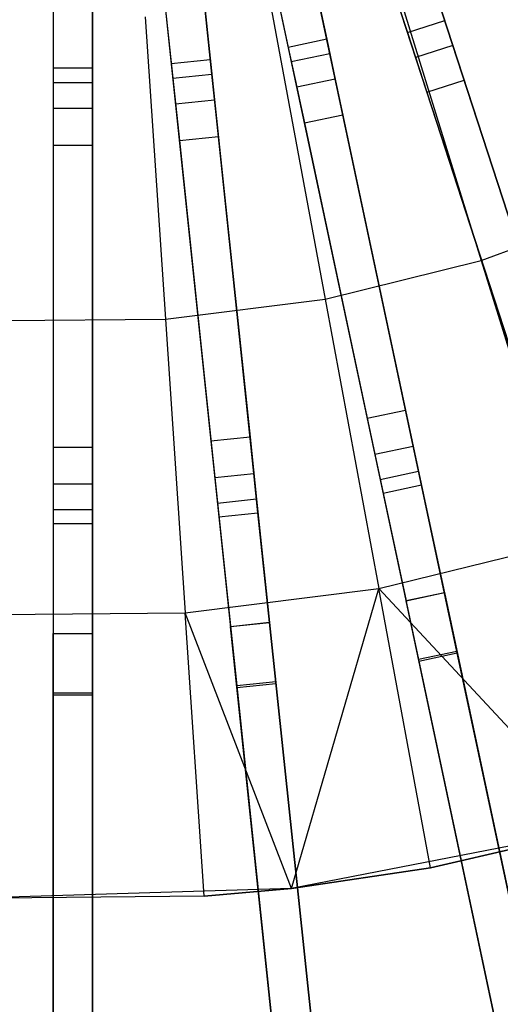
# Model space of a CAD drawing. Extents: x 1 to 71.1, y -35.1 to 35.1.
# Tile 44 of 85: x 35.8 to 37.7, y -7.9 to -4.1. Entities that reach past the tile are written whole.
import ezdxf

# ---------------------------------------------------------------- set-up
doc = ezdxf.new("R2010")
doc.units = 0
doc.header["$LTSCALE"] = 2.54
doc.layers.get('0').update_dxf_attribs({"color": 13, "linetype": 'CONTINUOUS'})

# ---------------------------------------------------------------- blocks, each defined once
blk = doc.blocks.new('LPUMPKIN_L_444_STL')
at = {"color": 0}
for p, q in [((38.173, -6.3579, 49.4529), (36.9936, -2.7282, 49.6954)), ((38.173, -6.3579, 49.4529), (36.9936, -2.7282, 49.6954)), ((36.994, -2.7292, 49.8454), (38.1753, -6.3649, 49.603)), ((36.994, -2.7292, 49.8454), (38.1753, -6.3649, 49.603)), ((36.851, -2.7745, 49.6954), (38.0303, -6.4042, 49.4529)), ((36.851, -2.7745, 49.6954), (38.0303, -6.4042, 49.4529)), ((36.8513, -2.7756, 49.8454), (38.0326, -6.4113, 49.603)), ((36.8513, -2.7756, 49.8454), (38.0326, -6.4113, 49.603)), ((37.4965, -6.5464, 49.453), (36.7032, -2.8141, 49.6954)), ((37.4965, -6.5464, 49.453), (36.7032, -2.8141, 49.6954)), ((36.7034, -2.8152, 49.8454), (37.498, -6.5537, 49.603)), ((36.7034, -2.8152, 49.8454), (37.498, -6.5537, 49.603)), ((36.5564, -2.8453, 49.6954), (37.3498, -6.5776, 49.453)), ((36.5564, -2.8453, 49.6954), (37.3498, -6.5776, 49.453)), ((36.5567, -2.8464, 49.8454), (37.3513, -6.5849, 49.603)), ((36.5567, -2.8464, 49.8454), (37.3513, -6.5849, 49.603)), ((35.9533, -2.8929, 49.6954), (35.9533, -6.7068, 49.4532)), ((35.9533, -2.8929, 49.6954), (35.9533, -6.7068, 49.4532)), ((35.9533, -2.8941, 49.8454), (35.9533, -6.7142, 49.6032)), ((35.9533, -2.8941, 49.8454), (35.9533, -6.7142, 49.6032)), ((36.1033, -6.7068, 49.4532), (36.1033, -2.8929, 49.6954)), ((36.1033, -6.7068, 49.4532), (36.1033, -2.8929, 49.6954)), ((36.1033, -2.8941, 49.8454), (36.1033, -6.7142, 49.6032)), ((36.1033, -2.8941, 49.8454), (36.1033, -6.7142, 49.6032)), ((36.2561, -2.8849, 49.6954), (36.6549, -6.6788, 49.4531)), ((36.2561, -2.8849, 49.6954), (36.6549, -6.6788, 49.4531)), ((36.2562, -2.886, 49.8454), (36.6557, -6.6862, 49.6031)), ((36.2562, -2.886, 49.8454), (36.6557, -6.6862, 49.6031)), ((36.8041, -6.6632, 49.4531), (36.4053, -2.8692, 49.6954)), ((36.8041, -6.6632, 49.4531), (36.4053, -2.8692, 49.6954)), ((36.4054, -2.8704, 49.8454), (36.8048, -6.6705, 49.6031)), ((36.4054, -2.8704, 49.8454), (36.8048, -6.6705, 49.6031)), ((37.4502, -4.1333, 20.6466), (37.1097, -3.0855, 20.6466)), ((37.4502, -4.1333, 20.6466), (37.1097, -3.0855, 20.6466)), ((36.967, -3.1318, 20.6466), (37.3075, -4.1797, 20.6466)), ((36.967, -3.1318, 20.6466), (37.3075, -4.1797, 20.6466)), ((37.0103, -4.2593, 20.6466), (36.7813, -3.1816, 20.6466)), ((37.0103, -4.2593, 20.6466), (36.7813, -3.1816, 20.6466)), ((36.6345, -3.2128, 20.6466), (36.8636, -4.2905, 20.6466)), ((36.6345, -3.2128, 20.6466), (36.8636, -4.2905, 20.6466)), ((35.9533, -3.2686, 20.6466), (35.9533, -4.3704, 20.6466)), ((35.9533, -3.2686, 20.6466), (35.9533, -4.3704, 20.6466)), ((36.1033, -4.3704, 20.6466), (36.1033, -3.2686, 20.6466)), ((36.1033, -4.3704, 20.6466), (36.1033, -3.2686, 20.6466)), ((36.2954, -3.2585, 20.6466), (36.4106, -4.3543, 20.6466)), ((36.2954, -3.2585, 20.6466), (36.4106, -4.3543, 20.6466)), ((36.5597, -4.3386, 20.6466), (36.4446, -3.2429, 20.6466)), ((36.5597, -4.3386, 20.6466), (36.4446, -3.2429, 20.6466)), ((36.6475, -3.2736, 20.4966), (36.8521, -4.2362, 20.4966)), ((36.6475, -3.2736, 20.4966), (36.8521, -4.2362, 20.4966)), ((36.7942, -3.2424, 20.4966), (36.9988, -4.205, 20.4966)), ((36.7942, -3.2424, 20.4966), (36.9988, -4.205, 20.4966)), ((36.4511, -3.3047, 20.4966), (36.5539, -4.2834, 20.4966)), ((36.4511, -3.3047, 20.4966), (36.5539, -4.2834, 20.4966)), ((35.9533, -3.3308, 20.4966), (35.9533, -4.3149, 20.4966)), ((35.9533, -3.3308, 20.4966), (35.9533, -4.3149, 20.4966)), ((36.1033, -3.3308, 20.4966), (36.1033, -4.3149, 20.4966)), ((36.1033, -3.3308, 20.4966), (36.1033, -4.3149, 20.4966)), ((36.3019, -3.3203, 20.4966), (36.4048, -4.2991, 20.4966)), ((36.3019, -3.3203, 20.4966), (36.4048, -4.2991, 20.4966)), ((37.2472, -3.9442, 209.1785), (37.5895, -5.0518, 209.5511)), ((37.2472, -3.9442, 209.1785), (37.5895, -5.0518, 209.5511)), ((36.7811, -4.059, 209.1785), (36.9925, -5.1989, 209.5511)), ((36.7811, -4.059, 209.1785), (36.9925, -5.1989, 209.5511)), ((37.433, -4.0805, 20.4966), (37.4811, -4.2284, 20.3632)), ((37.433, -4.0805, 20.4966), (37.4811, -4.2284, 20.3632)), ((36.3048, -4.1189, 209.1785), (36.3824, -5.2757, 209.5511)), ((36.3048, -4.1189, 209.1785), (36.3824, -5.2757, 209.5511)), ((37.2904, -4.1269, 20.4966), (37.3384, -4.2748, 20.3632)), ((37.2904, -4.1269, 20.4966), (37.3384, -4.2748, 20.3632)), ((37.3075, -4.1797, 20.6466), (37.4502, -4.1333, 20.6466)), ((37.3075, -4.1797, 20.6466), (37.4502, -4.1333, 20.6466)), ((37.5243, -4.3614, 20.441), (37.4502, -4.1333, 20.6466)), ((37.5243, -4.3614, 20.441), (37.4502, -4.1333, 20.6466)), ((37.3075, -4.1797, 20.6466), (37.3816, -4.4077, 20.441)), ((37.3075, -4.1797, 20.6466), (37.3816, -4.4077, 20.441)), ((36.9988, -4.205, 20.4966), (36.8521, -4.2362, 20.4966)), ((36.9988, -4.205, 20.4966), (36.8521, -4.2362, 20.4966)), ((36.9988, -4.205, 20.4966), (37.0311, -4.3571, 20.3632)), ((36.9988, -4.205, 20.4966), (37.0311, -4.3571, 20.3632)), ((36.8521, -4.2362, 20.4966), (36.8844, -4.3883, 20.3632)), ((36.8521, -4.2362, 20.4966), (36.8844, -4.3883, 20.3632)), ((37.4811, -4.2284, 20.3632), (37.3384, -4.2748, 20.3632)), ((37.4811, -4.2284, 20.3632), (37.3384, -4.2748, 20.3632)), ((37.4811, -4.2284, 20.3632), (37.8815, -5.4609, 11.961)), ((37.4811, -4.2284, 20.3632), (37.8815, -5.4609, 11.961)), ((36.5539, -4.2834, 20.4966), (36.4048, -4.2991, 20.4966)), ((36.5539, -4.2834, 20.4966), (36.4048, -4.2991, 20.4966)), ((36.5539, -4.2834, 20.4966), (36.5702, -4.4381, 20.3632)), ((36.5539, -4.2834, 20.4966), (36.5702, -4.4381, 20.3632)), ((36.8636, -4.2905, 20.6466), (37.0103, -4.2593, 20.6466)), ((36.8636, -4.2905, 20.6466), (37.0103, -4.2593, 20.6466)), ((36.8636, -4.2905, 20.6466), (36.9135, -4.525, 20.441)), ((36.8636, -4.2905, 20.6466), (36.9135, -4.525, 20.441)), ((37.0602, -4.4939, 20.441), (37.0103, -4.2593, 20.6466)), ((37.0602, -4.4939, 20.441), (37.0103, -4.2593, 20.6466)), ((37.3384, -4.2748, 20.3632), (37.7389, -5.5073, 11.961)), ((37.3384, -4.2748, 20.3632), (37.7389, -5.5073, 11.961)), ((36.1033, -4.3149, 20.4966), (35.9533, -4.3149, 20.4966)), ((35.9533, -4.3149, 20.4966), (35.9533, -4.4704, 20.3632)), ((36.1033, -4.3149, 20.4966), (35.9533, -4.3149, 20.4966)), ((35.9533, -4.3149, 20.4966), (35.9533, -4.4704, 20.3632)), ((36.1033, -4.3149, 20.4966), (36.1033, -4.4704, 20.3632)), ((36.1033, -4.3149, 20.4966), (36.1033, -4.4704, 20.3632)), ((36.4048, -4.2991, 20.4966), (36.421, -4.4538, 20.3632)), ((36.4048, -4.2991, 20.4966), (36.421, -4.4538, 20.3632)), ((36.4106, -4.3543, 20.6466), (36.5597, -4.3386, 20.6466)), ((36.4106, -4.3543, 20.6466), (36.5597, -4.3386, 20.6466)), ((36.4106, -4.3543, 20.6466), (36.4356, -4.5928, 20.441)), ((36.4106, -4.3543, 20.6466), (36.4356, -4.5928, 20.441)), ((36.5848, -4.5771, 20.441), (36.5597, -4.3386, 20.6466)), ((36.5848, -4.5771, 20.441), (36.5597, -4.3386, 20.6466)), ((37.0311, -4.3571, 20.3632), (36.8844, -4.3883, 20.3632)), ((37.0311, -4.3571, 20.3632), (36.8844, -4.3883, 20.3632)), ((37.0311, -4.3571, 20.3632), (37.3006, -5.6247, 11.961)), ((37.0311, -4.3571, 20.3632), (37.3006, -5.6247, 11.961)), ((37.3816, -4.4077, 20.441), (37.5243, -4.3614, 20.441)), ((37.3816, -4.4077, 20.441), (37.5243, -4.3614, 20.441)), ((37.9246, -5.5935, 12.0413), (37.5243, -4.3614, 20.441)), ((37.9246, -5.5935, 12.0413), (37.5243, -4.3614, 20.441)), ((35.9533, -4.3704, 20.6466), (36.1033, -4.3704, 20.6466)), ((35.9533, -4.3704, 20.6466), (35.9533, -4.6102, 20.441)), ((35.9533, -4.3704, 20.6466), (36.1033, -4.3704, 20.6466)), ((35.9533, -4.3704, 20.6466), (35.9533, -4.6102, 20.441)), ((36.1033, -4.6102, 20.441), (36.1033, -4.3704, 20.6466)), ((36.1033, -4.6102, 20.441), (36.1033, -4.3704, 20.6466)), ((36.8844, -4.3883, 20.3632), (37.1538, -5.6559, 11.961)), ((36.8844, -4.3883, 20.3632), (37.1538, -5.6559, 11.961)), ((36.5702, -4.4381, 20.3632), (36.421, -4.4538, 20.3632)), ((36.5702, -4.4381, 20.3632), (36.421, -4.4538, 20.3632)), ((36.5702, -4.4381, 20.3632), (36.7057, -5.7269, 11.961)), ((36.5702, -4.4381, 20.3632), (36.7057, -5.7269, 11.961)), ((37.3816, -4.4077, 20.441), (37.782, -5.6398, 12.0413)), ((37.3816, -4.4077, 20.441), (37.782, -5.6398, 12.0413)), ((36.1033, -4.4704, 20.3632), (35.9533, -4.4704, 20.3632)), ((35.9533, -4.4704, 20.3632), (35.9533, -5.7663, 11.961)), ((36.1033, -4.4704, 20.3632), (35.9533, -4.4704, 20.3632)), ((35.9533, -4.4704, 20.3632), (35.9533, -5.7663, 11.961)), ((36.1033, -4.4704, 20.3632), (36.1033, -5.7663, 11.961)), ((36.1033, -4.4704, 20.3632), (36.1033, -5.7663, 11.961)), ((36.421, -4.4538, 20.3632), (36.5565, -5.7426, 11.961)), ((36.421, -4.4538, 20.3632), (36.5565, -5.7426, 11.961)), ((36.9135, -4.525, 20.441), (37.0602, -4.4939, 20.441)), ((36.9135, -4.525, 20.441), (37.0602, -4.4939, 20.441)), ((37.3295, -5.761, 12.0413), (37.0602, -4.4939, 20.441)), ((37.3295, -5.761, 12.0413), (37.0602, -4.4939, 20.441)), ((36.9135, -4.525, 20.441), (37.1828, -5.7922, 12.0413)), ((36.9135, -4.525, 20.441), (37.1828, -5.7922, 12.0413)), ((36.4356, -4.5928, 20.441), (36.5848, -4.5771, 20.441)), ((36.4356, -4.5928, 20.441), (36.5848, -4.5771, 20.441)), ((36.4356, -4.5928, 20.441), (36.571, -5.8812, 12.0413)), ((36.4356, -4.5928, 20.441), (36.571, -5.8812, 12.0413)), ((36.7202, -5.8655, 12.0413), (36.5848, -4.5771, 20.441)), ((36.7202, -5.8655, 12.0413), (36.5848, -4.5771, 20.441)), ((35.9533, -4.6102, 20.441), (36.1033, -4.6102, 20.441)), ((35.9533, -4.6102, 20.441), (35.9533, -5.9057, 12.0413)), ((35.9533, -4.6102, 20.441), (36.1033, -4.6102, 20.441)), ((35.9533, -4.6102, 20.441), (35.9533, -5.9057, 12.0413)), ((36.1033, -5.9057, 12.0413), (36.1033, -4.6102, 20.441)), ((36.1033, -5.9057, 12.0413), (36.1033, -4.6102, 20.441)), ((37.5895, -5.0518, 209.5511), (38.1655, -4.8364, 209.5511)), ((37.5895, -5.0518, 209.5511), (38.1655, -4.8364, 209.5511)), ((36.9925, -5.1989, 209.5511), (37.5895, -5.0518, 209.5511)), ((36.9925, -5.1989, 209.5511), (37.5895, -5.0518, 209.5511)), ((37.5895, -5.0518, 209.5511), (37.9221, -6.1279, 210.0142)), ((37.5895, -5.0518, 209.5511), (37.9221, -6.1279, 210.0142)), ((36.3824, -5.2757, 209.5511), (36.9925, -5.1989, 209.5511)), ((36.3824, -5.2757, 209.5511), (36.9925, -5.1989, 209.5511)), ((36.9925, -5.1989, 209.5511), (37.1979, -6.3063, 210.0142)), ((36.9925, -5.1989, 209.5511), (37.1979, -6.3063, 210.0142)), ((35.7676, -5.2811, 209.5511), (36.3824, -5.2757, 209.5511)), ((35.7676, -5.2811, 209.5511), (36.3824, -5.2757, 209.5511)), ((36.3824, -5.2757, 209.5511), (36.4578, -6.3994, 210.0142)), ((36.3824, -5.2757, 209.5511), (36.4578, -6.3994, 210.0142)), ((37.3006, -5.6247, 11.961), (37.1538, -5.6559, 11.961)), ((37.3006, -5.6247, 11.961), (37.1538, -5.6559, 11.961)), ((37.3006, -5.6247, 11.961), (37.3503, -5.8585, 11.7685)), ((37.3006, -5.6247, 11.961), (37.3503, -5.8585, 11.7685)), ((37.1538, -5.6559, 11.961), (37.2035, -5.8897, 11.7685)), ((37.1538, -5.6559, 11.961), (37.2035, -5.8897, 11.7685)), ((36.7057, -5.7269, 11.961), (36.5565, -5.7426, 11.961)), ((36.7057, -5.7269, 11.961), (36.5565, -5.7426, 11.961)), ((36.5565, -5.7426, 11.961), (36.5815, -5.9803, 11.7685)), ((36.5565, -5.7426, 11.961), (36.5815, -5.9803, 11.7685)), ((36.7057, -5.7269, 11.961), (36.7306, -5.9646, 11.7685)), ((36.7057, -5.7269, 11.961), (36.7306, -5.9646, 11.7685)), ((37.1828, -5.7922, 12.0413), (37.3295, -5.761, 12.0413)), ((37.1828, -5.7922, 12.0413), (37.3295, -5.761, 12.0413)), ((37.3611, -5.9095, 11.9192), (37.3295, -5.761, 12.0413)), ((37.3611, -5.9095, 11.9192), (37.3295, -5.761, 12.0413)), ((36.1033, -5.7663, 11.961), (35.9533, -5.7663, 11.961)), ((35.9533, -5.7663, 11.961), (35.9533, -6.0053, 11.7685)), ((36.1033, -5.7663, 11.961), (35.9533, -5.7663, 11.961)), ((35.9533, -5.7663, 11.961), (35.9533, -6.0053, 11.7685)), ((36.1033, -5.7663, 11.961), (36.1033, -6.0053, 11.7685)), ((36.1033, -5.7663, 11.961), (36.1033, -6.0053, 11.7685)), ((37.1828, -5.7922, 12.0413), (37.2144, -5.9407, 11.9192)), ((37.1828, -5.7922, 12.0413), (37.2144, -5.9407, 11.9192)), ((36.571, -5.8812, 12.0413), (36.7202, -5.8655, 12.0413)), ((36.571, -5.8812, 12.0413), (36.7202, -5.8655, 12.0413)), ((36.7361, -6.0164, 11.9192), (36.7202, -5.8655, 12.0413)), ((36.7361, -6.0164, 11.9192), (36.7202, -5.8655, 12.0413)), ((37.3503, -5.8585, 11.7685), (37.2035, -5.8897, 11.7685)), ((37.3503, -5.8585, 11.7685), (37.2035, -5.8897, 11.7685)), ((37.3503, -5.8585, 11.7685), (37.4489, -6.3225, 11.774)), ((37.3503, -5.8585, 11.7685), (37.4489, -6.3225, 11.774)), ((35.9533, -5.9057, 12.0413), (36.1033, -5.9057, 12.0413)), ((35.9533, -5.9057, 12.0413), (35.9533, -6.0574, 11.9192)), ((35.9533, -5.9057, 12.0413), (36.1033, -5.9057, 12.0413)), ((35.9533, -5.9057, 12.0413), (35.9533, -6.0574, 11.9192)), ((36.1033, -6.0574, 11.9192), (36.1033, -5.9057, 12.0413)), ((36.1033, -6.0574, 11.9192), (36.1033, -5.9057, 12.0413)), ((36.571, -5.8812, 12.0413), (36.5869, -6.0321, 11.9192)), ((36.571, -5.8812, 12.0413), (36.5869, -6.0321, 11.9192)), ((37.2035, -5.8897, 11.7685), (37.3022, -6.3537, 11.774)), ((37.2035, -5.8897, 11.7685), (37.3022, -6.3537, 11.774)), ((37.2144, -5.9407, 11.9192), (37.3611, -5.9095, 11.9192)), ((37.2144, -5.9407, 11.9192), (37.3611, -5.9095, 11.9192)), ((37.4487, -6.3217, 11.924), (37.3611, -5.9095, 11.9192)), ((37.4487, -6.3217, 11.924), (37.3611, -5.9095, 11.9192)), ((37.2144, -5.9407, 11.9192), (37.302, -6.3529, 11.924)), ((37.2144, -5.9407, 11.9192), (37.302, -6.3529, 11.924)), ((36.7306, -5.9646, 11.7685), (36.5815, -5.9803, 11.7685)), ((36.7306, -5.9646, 11.7685), (36.5815, -5.9803, 11.7685)), ((36.5815, -5.9803, 11.7685), (36.631, -6.4521, 11.774)), ((36.5815, -5.9803, 11.7685), (36.631, -6.4521, 11.774)), ((36.7306, -5.9646, 11.7685), (36.7802, -6.4364, 11.774)), ((36.7306, -5.9646, 11.7685), (36.7802, -6.4364, 11.774)), ((36.1033, -6.0053, 11.7685), (35.9533, -6.0053, 11.7685)), ((35.9533, -6.0053, 11.7685), (35.9533, -6.4797, 11.774)), ((36.1033, -6.0053, 11.7685), (35.9533, -6.0053, 11.7685)), ((35.9533, -6.0053, 11.7685), (35.9533, -6.4797, 11.774)), ((36.1033, -6.0053, 11.7685), (36.1033, -6.4797, 11.774)), ((36.1033, -6.0053, 11.7685), (36.1033, -6.4797, 11.774)), ((36.5869, -6.0321, 11.9192), (36.7361, -6.0164, 11.9192)), ((36.5869, -6.0321, 11.9192), (36.7361, -6.0164, 11.9192)), ((36.7801, -6.4355, 11.924), (36.7361, -6.0164, 11.9192)), ((36.7801, -6.4355, 11.924), (36.7361, -6.0164, 11.9192)), ((35.9533, -6.0574, 11.9192), (36.1033, -6.0574, 11.9192)), ((35.9533, -6.0574, 11.9192), (35.9533, -6.4788, 11.924)), ((35.9533, -6.0574, 11.9192), (36.1033, -6.0574, 11.9192)), ((35.9533, -6.0574, 11.9192), (35.9533, -6.4788, 11.924)), ((36.1033, -6.4788, 11.924), (36.1033, -6.0574, 11.9192)), ((36.1033, -6.4788, 11.924), (36.1033, -6.0574, 11.9192)), ((36.5869, -6.0321, 11.9192), (36.631, -6.4512, 11.924)), ((36.5869, -6.0321, 11.9192), (36.631, -6.4512, 11.924)), ((37.1979, -6.3063, 210.0142), (37.9221, -6.1279, 210.0142)), ((37.1979, -6.3063, 210.0142), (37.9221, -6.1279, 210.0142)), ((36.4578, -6.3994, 210.0142), (37.1979, -6.3063, 210.0142)), ((36.4578, -6.3994, 210.0142), (37.1979, -6.3063, 210.0142)), ((36.8649, -7.4532, 210.5648), (37.1979, -6.3063, 210.0142)), ((36.8649, -7.4532, 210.5648), (37.1979, -6.3063, 210.0142)), ((38.0496, -7.2225, 210.5648), (37.1979, -6.3063, 210.0142)), ((37.3959, -7.3743, 210.5648), (37.1979, -6.3063, 210.0142)), ((38.0496, -7.2225, 210.5648), (37.1979, -6.3063, 210.0142)), ((37.3959, -7.3743, 210.5648), (37.1979, -6.3063, 210.0142)), ((37.302, -6.3529, 11.924), (37.4487, -6.3217, 11.924)), ((37.302, -6.3529, 11.924), (37.4487, -6.3217, 11.924)), ((37.4489, -6.3225, 11.774), (37.3022, -6.3537, 11.774)), ((37.4489, -6.3225, 11.774), (37.3022, -6.3537, 11.774)), ((37.4487, -6.3217, 11.924), (38.0651, -9.2218, 12.0718)), ((37.4487, -6.3217, 11.924), (38.0651, -9.2218, 12.0718)), ((37.9077, -8.4809, 11.8548), (37.4489, -6.3225, 11.774)), ((37.9077, -8.4809, 11.8548), (37.4489, -6.3225, 11.774)), ((37.9184, -9.253, 12.0718), (37.302, -6.3529, 11.924)), ((37.9184, -9.253, 12.0718), (37.302, -6.3529, 11.924)), ((37.7609, -8.5121, 11.8548), (37.3022, -6.3537, 11.774)), ((37.7609, -8.5121, 11.8548), (37.3022, -6.3537, 11.774)), ((35.712, -6.406, 210.0142), (36.4578, -6.3994, 210.0142)), ((35.712, -6.406, 210.0142), (36.4578, -6.3994, 210.0142)), ((36.8649, -7.4532, 210.5648), (36.4578, -6.3994, 210.0142)), ((36.5306, -7.4832, 210.5648), (36.4578, -6.3994, 210.0142)), ((36.8649, -7.4532, 210.5648), (36.4578, -6.3994, 210.0142)), ((36.5306, -7.4832, 210.5648), (36.4578, -6.3994, 210.0142)), ((36.631, -6.4512, 11.924), (36.7801, -6.4355, 11.924)), ((36.631, -6.4512, 11.924), (36.7801, -6.4355, 11.924)), ((36.7802, -6.4364, 11.774), (36.631, -6.4521, 11.774)), ((36.7802, -6.4364, 11.774), (36.631, -6.4521, 11.774)), ((36.7801, -6.4355, 11.924), (37.0909, -9.392, 12.0726)), ((36.7801, -6.4355, 11.924), (37.0909, -9.392, 12.0726)), ((37.0112, -8.6337, 11.855), (36.7802, -6.4364, 11.774)), ((37.0112, -8.6337, 11.855), (36.7802, -6.4364, 11.774)), ((36.9417, -9.4077, 12.0726), (36.631, -6.4512, 11.924)), ((36.9417, -9.4077, 12.0726), (36.631, -6.4512, 11.924)), ((36.862, -8.6494, 11.855), (36.631, -6.4521, 11.774)), ((36.862, -8.6494, 11.855), (36.631, -6.4521, 11.774)), ((35.9533, -6.4788, 11.924), (36.1033, -6.4788, 11.924)), ((35.9533, -9.4599, 12.0734), (35.9533, -6.4788, 11.924)), ((35.9533, -6.4788, 11.924), (36.1033, -6.4788, 11.924)), ((35.9533, -9.4599, 12.0734), (35.9533, -6.4788, 11.924)), ((36.1033, -6.4797, 11.774), (35.9533, -6.4797, 11.774)), ((36.1033, -6.4797, 11.774), (35.9533, -6.4797, 11.774)), ((35.9533, -8.6921, 11.8553), (35.9533, -6.4797, 11.774)), ((35.9533, -8.6921, 11.8553), (35.9533, -6.4797, 11.774)), ((36.1033, -6.4788, 11.924), (36.1033, -9.4599, 12.0734)), ((36.1033, -6.4788, 11.924), (36.1033, -9.4599, 12.0734)), ((36.1033, -8.6921, 11.8553), (36.1033, -6.4797, 11.774)), ((36.1033, -8.6921, 11.8553), (36.1033, -6.4797, 11.774)), ((37.4965, -6.5464, 49.453), (37.3498, -6.5776, 49.453)), ((37.4965, -6.5464, 49.453), (37.3498, -6.5776, 49.453)), ((37.498, -6.5537, 49.603), (37.3513, -6.5849, 49.603)), ((37.498, -6.5537, 49.603), (37.3513, -6.5849, 49.603)), ((38.4219, -10.9002, 48.8719), (37.4965, -6.5464, 49.453)), ((38.4219, -10.9002, 48.8719), (37.4965, -6.5464, 49.453)), ((37.498, -6.5537, 49.603), (38.4243, -10.9114, 49.022)), ((37.498, -6.5537, 49.603), (38.4243, -10.9114, 49.022)), ((37.3498, -6.5776, 49.453), (38.2752, -10.9314, 48.8719)), ((37.3498, -6.5776, 49.453), (38.2752, -10.9314, 48.8719)), ((37.3513, -6.5849, 49.603), (38.2776, -10.9426, 49.022)), ((37.3513, -6.5849, 49.603), (38.2776, -10.9426, 49.022)), ((36.8041, -6.6632, 49.4531), (36.6549, -6.6788, 49.4531)), ((36.8041, -6.6632, 49.4531), (36.6549, -6.6788, 49.4531)), ((37.2692, -11.0889, 48.8722), (36.8041, -6.6632, 49.4531)), ((37.2692, -11.0889, 48.8722), (36.8041, -6.6632, 49.4531)), ((36.6549, -6.6788, 49.4531), (37.12, -11.1046, 48.8722)), ((36.6549, -6.6788, 49.4531), (37.12, -11.1046, 48.8722)), ((36.8048, -6.6705, 49.6031), (36.6557, -6.6862, 49.6031)), ((36.8048, -6.6705, 49.6031), (36.6557, -6.6862, 49.6031)), ((36.6557, -6.6862, 49.6031), (37.1212, -11.116, 49.0223)), ((36.6557, -6.6862, 49.6031), (37.1212, -11.116, 49.0223)), ((36.8048, -6.6705, 49.6031), (37.2704, -11.1003, 49.0223)), ((36.8048, -6.6705, 49.6031), (37.2704, -11.1003, 49.0223)), ((35.9533, -6.7068, 49.4532), (35.9533, -11.156, 48.8725)), ((36.1033, -6.7068, 49.4532), (35.9533, -6.7068, 49.4532)), ((35.9533, -6.7068, 49.4532), (35.9533, -11.156, 48.8725)), ((36.1033, -6.7068, 49.4532), (35.9533, -6.7068, 49.4532)), ((36.1033, -6.7142, 49.6032), (35.9533, -6.7142, 49.6032)), ((35.9533, -6.7142, 49.6032), (35.9533, -11.1675, 49.0226)), ((36.1033, -6.7142, 49.6032), (35.9533, -6.7142, 49.6032)), ((35.9533, -6.7142, 49.6032), (35.9533, -11.1675, 49.0226)), ((36.1033, -11.156, 48.8725), (36.1033, -6.7068, 49.4532)), ((36.1033, -11.156, 48.8725), (36.1033, -6.7068, 49.4532)), ((36.1033, -6.7142, 49.6032), (36.1033, -11.1675, 49.0226)), ((36.1033, -6.7142, 49.6032), (36.1033, -11.1675, 49.0226)), ((38.0496, -7.2225, 211.7648), (36.8649, -7.4532, 211.7648)), ((38.0496, -7.2225, 211.7648), (36.8649, -7.4532, 211.7648)), ((38.0496, -7.2225, 210.5648), (37.3959, -7.3743, 210.5648)), ((37.3959, -7.3743, 210.5648), (38.0496, -7.2225, 211.7648)), ((37.3959, -7.3743, 210.5648), (38.0496, -7.2225, 211.7648)), ((38.0496, -7.2225, 210.5648), (37.3959, -7.3743, 210.5648)), ((37.3959, -7.3743, 210.5648), (36.8649, -7.4532, 210.5648)), ((36.8649, -7.4532, 211.7648), (37.3959, -7.3743, 210.5648)), ((37.3959, -7.3743, 210.5648), (36.8649, -7.4532, 210.5648)), ((36.8649, -7.4532, 211.7648), (37.3959, -7.3743, 210.5648)), ((36.8649, -7.4532, 211.7648), (35.6584, -7.4909, 211.7648)), ((36.8649, -7.4532, 211.7648), (35.6584, -7.4909, 211.7648)), ((36.8649, -7.4532, 210.5648), (36.5306, -7.4832, 210.5648)), ((36.5306, -7.4832, 210.5648), (36.8649, -7.4532, 211.7648)), ((36.5306, -7.4832, 210.5648), (36.8649, -7.4532, 211.7648)), ((36.8649, -7.4532, 210.5648), (36.5306, -7.4832, 210.5648)), ((36.8649, -7.4532, 210.5648), (36.8649, -7.4532, 211.7648)), ((36.8649, -7.4532, 210.5648), (36.8649, -7.4532, 211.7648)), ((36.5306, -7.4832, 210.5648), (35.6584, -7.4909, 210.5648)), ((36.5306, -7.4832, 210.5648), (35.6584, -7.4909, 210.5648)), ((36.5306, -7.4832, 210.5648), (35.6584, -7.4909, 211.7648)), ((36.5306, -7.4832, 210.5648), (35.6584, -7.4909, 211.7648))]:
    blk.add_line(p, q, dxfattribs=at)

msp = doc.modelspace()

# ---------------------------------------------------------------- block references
at = {"color": 253}
msp.add_blockref('LPUMPKIN_L_444_STL', (0, 0), dxfattribs=at)

doc.saveas('drawing.dxf')
